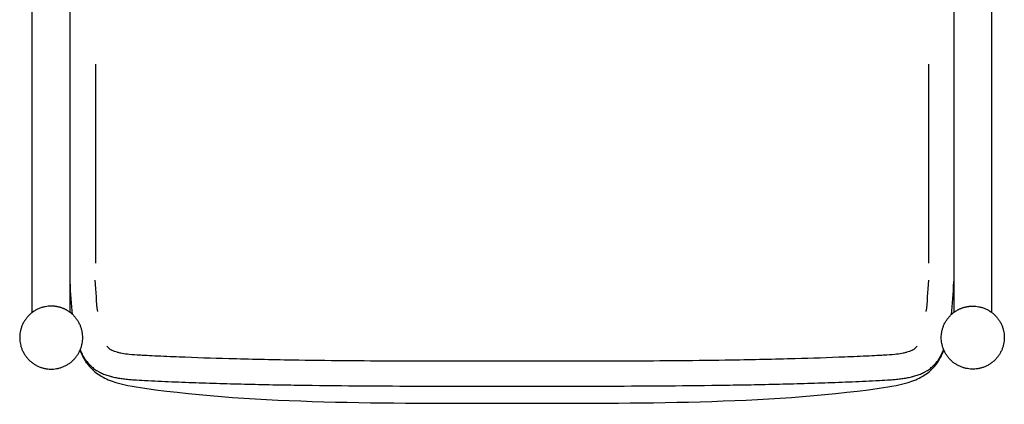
# Model space of a CAD drawing. Header units: millimetres. Extents: x -31695 to -21552, y 3675 to 7253.
# Tile 26 of 32: x -25652 to -24852, y 4513 to 4826. Entities that reach past the tile are written whole.
import ezdxf

# ---------------------------------------------------------------- set-up
doc = ezdxf.new("R2010")
doc.units = ezdxf.units.MM
doc.layers.add('2d', color=7, linetype='Continuous', true_color=0x000000)

msp = doc.modelspace()

# ---------------------------------------------------------------- linework, layer by layer
at = {"layer": '2d', "linetype": 'Continuous'}
for p, q in [((-25590.95, 4789.41), (-25590.95, 4627.54)), ((-24913.43, 4789.41), (-24913.43, 4627.54))]:
    msp.add_line(p, q, dxfattribs=at)
for centre, start, end in [((-25572.6, 4566.84), 216.80251, 217.70214), ((-24931.77, 4566.84), 322.29786, 323.19749)]:
    msp.add_arc(centre, 11.21, start, end, dxfattribs=at)
for points, degree in [([(-25642.19, 4587.56), (-25642.19, 4865.79), (-25642.19, 5144.01)], 2), ([(-25611.45, 4587.56), (-25611.45, 4865.79), (-25611.45, 5144.01)], 2), ([(-24892.93, 5144.01), (-24892.93, 4865.79), (-24892.93, 4587.56)], 2), ([(-24862.19, 4587.56), (-24862.19, 4865.79), (-24862.19, 5144.01)], 2), ([(-25609.39, 4585.84), (-25610.31, 4593.94), (-25610.94, 4602.87), (-25611.45, 4612.58)], 3), ([(-25589.02, 4588.17), (-25589.87, 4595.61), (-25590.48, 4604.17), (-25590.98, 4613.65)], 3), ([(-24915.36, 4588.17), (-24914.5, 4595.61), (-24913.89, 4604.17), (-24913.4, 4613.65)], 3), ([(-24894.99, 4585.84), (-24894.07, 4593.94), (-24893.44, 4602.87), (-24892.93, 4612.58)], 3), ([(-25597.79, 4546.29), (-25599.94, 4549.36), (-25601.75, 4552.93), (-25603.26, 4556.98)], 3), ([(-24906.59, 4546.29), (-24904.43, 4549.36), (-24902.63, 4552.93), (-24901.11, 4556.98)], 3)]:
    msp.add_open_spline(points, degree=degree, dxfattribs=at)
for points in [[(-25611.45, 4587.56), (-25601.2, 4579.87), (-25601.2, 4567.06), (-25601.2, 4541.44), (-25626.82, 4541.44), (-25652.44, 4541.44), (-25652.44, 4567.06), (-25652.44, 4592.68), (-25626.82, 4592.68), (-25618.28, 4592.68), (-25611.45, 4587.56)], [(-24892.93, 4587.56), (-24903.18, 4579.87), (-24903.18, 4567.06), (-24903.18, 4541.44), (-24877.56, 4541.44), (-24851.94, 4541.44), (-24851.94, 4567.06), (-24851.94, 4592.68), (-24877.56, 4592.68), (-24886.1, 4592.68), (-24892.93, 4587.56)]]:
    msp.add_rational_spline(points, [0.857864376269, 0.828427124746, 1, 0.707106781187, 1, 0.707106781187, 1, 0.707106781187, 1, 0.87867965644, 0.857864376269], degree=2, knots=[-329.289322, -329.289322, -329.289322, -300, -300, -250, -250, -200, -200, -150, -150, -129.289322, -129.289322, -129.289322], dxfattribs=at)
for points, knots in [([(-25598.09, 4547.98), (-25598.35, 4548.34), (-25598.61, 4548.7), (-25598.86, 4549.06), (-25599.63, 4550.2), (-25600.33, 4551.38), (-25600.98, 4552.6), (-25601.66, 4553.89), (-25602.27, 4555.21), (-25602.83, 4556.56), (-25602.93, 4556.81), (-25603.03, 4557.06), (-25603.13, 4557.31)], [0.32379, 0.32379, 0.32379, 0.32379, 1.617567, 1.617567, 1.617567, 5.645066, 5.645066, 5.645066, 9.91427, 9.91427, 9.91427, 10.698454, 10.698454, 10.698454, 10.698454]), ([(-25581.47, 4559.99), (-25581.28, 4559.73), (-25580.75, 4559.11), (-25579.74, 4558.18), (-25578.86, 4557.61), (-25578.38, 4557.35)], [-32.3803969, -32.3803969, -32.3803969, -32.3803969, -32.2861162, -32.1404224, -31.9808595, -31.9808595, -31.9808595, -31.9808595]), ([(-25578.04, 4557.16), (-25577.23, 4556.73), (-25575.66, 4556.08), (-25574.04, 4555.58), (-25573.3, 4555.37)], [-31.8895457, -31.8895457, -31.8895457, -31.8895457, -31.619504, -31.3937538, -31.3937538, -31.3937538, -31.3937538]), ([(-25572.69, 4555.21), (-25571.55, 4554.92), (-25568.46, 4554.27), (-25562.48, 4553.49), (-25556.39, 4553.07), (-25549.46, 4552.7), (-25538.8, 4552.18), (-25515.97, 4551.18), (-25478.76, 4549.94), (-25419.77, 4548.69), (-25359.83, 4548.21), (-25300.25, 4548.08), (-25269.03, 4548.08), (-25252.19, 4548.08)], [-31.297927, -31.297927, -31.297927, -31.297927, -30.955793, -30.372459, -29.535957, -29.167179, -28.34047, -26.412902, -22.477732, -17.441642, -9.14101, -4.929723, 0, 0, 0, 0]), ([(-25252.19, 4548.08), (-25235.35, 4548.08), (-25204.12, 4548.08), (-25144.54, 4548.21), (-25084.6, 4548.69), (-25025.61, 4549.94), (-24988.41, 4551.18), (-24965.58, 4552.18), (-24954.92, 4552.7), (-24947.99, 4553.07), (-24941.89, 4553.49), (-24935.92, 4554.27), (-24932.82, 4554.92), (-24931.69, 4555.21)], [0, 0, 0, 0, 4.929723, 9.14101, 17.441642, 22.477732, 26.412902, 28.34047, 29.167179, 29.535957, 30.372459, 30.955793, 31.297927, 31.297927, 31.297927, 31.297927]), ([(-24931.08, 4555.37), (-24930.33, 4555.58), (-24928.71, 4556.08), (-24927.15, 4556.73), (-24926.33, 4557.16)], [31.3937538, 31.3937538, 31.3937538, 31.3937538, 31.619504, 31.8895457, 31.8895457, 31.8895457, 31.8895457]), ([(-24925.99, 4557.35), (-24925.52, 4557.61), (-24924.64, 4558.18), (-24923.63, 4559.11), (-24923.1, 4559.73), (-24922.9, 4559.99)], [31.9808595, 31.9808595, 31.9808595, 31.9808595, 32.1404224, 32.2861162, 32.3803969, 32.3803969, 32.3803969, 32.3803969]), ([(-24906.29, 4547.98), (-24906.02, 4548.34), (-24905.77, 4548.7), (-24905.52, 4549.06), (-24904.75, 4550.2), (-24904.04, 4551.38), (-24903.4, 4552.6), (-24902.72, 4553.89), (-24902.11, 4555.21), (-24901.55, 4556.56), (-24901.45, 4556.81), (-24901.35, 4557.06), (-24901.25, 4557.31)], [0.32379, 0.32379, 0.32379, 0.32379, 1.617567, 1.617567, 1.617567, 5.645066, 5.645066, 5.645066, 9.91427, 9.91427, 9.91427, 10.698454, 10.698454, 10.698454, 10.698454]), ([(-25597.99, 4547.85), (-25597.9, 4547.73), (-25597.8, 4547.6), (-25597.69, 4547.45), (-25597.29, 4546.94), (-25596.88, 4546.44), (-25596.45, 4545.95), (-25595.61, 4545), (-25594.72, 4544.1), (-25593.76, 4543.26), (-25592.83, 4542.43), (-25591.84, 4541.67), (-25590.81, 4540.96), (-25590.3, 4540.61), (-25589.78, 4540.28), (-25589.24, 4539.96), (-25588.98, 4539.8), (-25588.71, 4539.64), (-25588.44, 4539.49), (-25588.17, 4539.34), (-25587.89, 4539.19), (-25587.62, 4539.04), (-25586.51, 4538.45), (-25585.37, 4537.93), (-25584.21, 4537.45), (-25583.03, 4536.97), (-25581.82, 4536.54), (-25580.61, 4536.16), (-25579.99, 4535.97), (-25579.37, 4535.78), (-25578.74, 4535.61), (-25578.43, 4535.52), (-25578.11, 4535.44), (-25577.79, 4535.36), (-25577.22, 4535.21), (-25576.64, 4535.07), (-25576.06, 4534.94), (-25574.75, 4534.64), (-25573.43, 4534.39), (-25572.1, 4534.16), (-25570.75, 4533.93), (-25569.38, 4533.73), (-25568.02, 4533.56), (-25566.62, 4533.38), (-25565.23, 4533.23), (-25563.83, 4533.1), (-25562.41, 4532.97), (-25560.98, 4532.86), (-25559.56, 4532.76), (-25556.66, 4532.55), (-25553.78, 4532.4), (-25550.88, 4532.26), (-25543.55, 4531.89), (-25536.22, 4531.55), (-25528.88, 4531.24), (-25521.45, 4530.93), (-25514.01, 4530.64), (-25506.56, 4530.38), (-25499.03, 4530.12), (-25491.48, 4529.89), (-25483.94, 4529.67), (-25476.31, 4529.46), (-25468.68, 4529.26), (-25461.05, 4529.09), (-25453.34, 4528.92), (-25445.63, 4528.77), (-25437.92, 4528.63), (-25430.13, 4528.5), (-25422.35, 4528.38), (-25414.56, 4528.28), (-25398.82, 4528.07), (-25383.07, 4527.93), (-25367.32, 4527.83), (-25351.39, 4527.73), (-25335.47, 4527.67), (-25319.54, 4527.63), (-25303.52, 4527.6), (-25287.49, 4527.59), (-25271.46, 4527.59), (-25265.04, 4527.59), (-25258.61, 4527.59), (-25252.19, 4527.59)], [-683.397083, -683.397083, -683.397083, -683.397083, -682.911213, -682.911213, -682.911213, -681.007382, -681.007382, -681.007382, -677.289294, -677.289294, -677.289294, -673.633259, -673.633259, -673.633259, -671.810426, -671.810426, -671.810426, -670.898231, -670.898231, -670.898231, -669.984887, -669.984887, -669.984887, -666.305596, -666.305596, -666.305596, -662.563554, -662.563554, -662.563554, -660.66279, -660.66279, -660.66279, -659.704304, -659.704304, -659.704304, -657.963109, -657.963109, -657.963109, -654.021497, -654.021497, -654.021497, -649.987254, -649.987254, -649.987254, -645.871252, -645.871252, -645.871252, -641.68759, -641.68759, -641.68759, -633.198611, -633.198611, -633.198611, -611.705543, -611.705543, -611.705543, -589.905587, -589.905587, -589.905587, -567.820128, -567.820128, -567.820128, -545.474078, -545.474078, -545.474078, -522.892055, -522.892055, -522.892055, -500.100837, -500.100837, -500.100837, -453.998018, -453.998018, -453.998018, -407.376406, -407.376406, -407.376406, -360.453352, -360.453352, -360.453352, -341.648661, -341.648661, -341.648661, -341.648661]), ([(-25252.19, 4527.59), (-25245.77, 4527.59), (-25239.34, 4527.59), (-25232.92, 4527.59), (-25216.89, 4527.59), (-25200.86, 4527.6), (-25184.83, 4527.63), (-25168.91, 4527.67), (-25152.98, 4527.73), (-25137.06, 4527.83), (-25121.31, 4527.93), (-25105.56, 4528.07), (-25089.82, 4528.28), (-25082.03, 4528.38), (-25074.25, 4528.5), (-25066.46, 4528.63), (-25058.75, 4528.77), (-25051.04, 4528.92), (-25043.33, 4529.09), (-25035.69, 4529.26), (-25028.06, 4529.46), (-25020.43, 4529.67), (-25012.89, 4529.89), (-25005.35, 4530.12), (-24997.81, 4530.38), (-24990.37, 4530.64), (-24982.93, 4530.93), (-24975.49, 4531.24), (-24968.16, 4531.55), (-24960.83, 4531.89), (-24953.5, 4532.26), (-24950.6, 4532.4), (-24947.71, 4532.55), (-24944.82, 4532.76), (-24943.39, 4532.86), (-24941.97, 4532.97), (-24940.55, 4533.1), (-24939.15, 4533.23), (-24937.75, 4533.38), (-24936.36, 4533.56), (-24934.99, 4533.73), (-24933.63, 4533.93), (-24932.27, 4534.16), (-24930.95, 4534.39), (-24929.63, 4534.64), (-24928.32, 4534.94), (-24927.74, 4535.07), (-24927.16, 4535.21), (-24926.58, 4535.36), (-24926.27, 4535.44), (-24925.95, 4535.52), (-24925.64, 4535.61), (-24925.01, 4535.78), (-24924.39, 4535.97), (-24923.77, 4536.16), (-24922.55, 4536.54), (-24921.35, 4536.97), (-24920.17, 4537.45), (-24919.01, 4537.93), (-24917.87, 4538.45), (-24916.76, 4539.04), (-24916.48, 4539.19), (-24916.21, 4539.34), (-24915.94, 4539.49), (-24915.67, 4539.64), (-24915.4, 4539.8), (-24915.13, 4539.96), (-24914.6, 4540.28), (-24914.08, 4540.61), (-24913.56, 4540.96), (-24912.53, 4541.67), (-24911.55, 4542.43), (-24910.61, 4543.26), (-24909.66, 4544.1), (-24908.77, 4545), (-24907.93, 4545.95), (-24907.5, 4546.44), (-24907.09, 4546.94), (-24906.69, 4547.45), (-24906.58, 4547.6), (-24906.47, 4547.73), (-24906.39, 4547.85)], [-341.648661, -341.648661, -341.648661, -341.648661, -322.843971, -322.843971, -322.843971, -275.920917, -275.920917, -275.920917, -229.299305, -229.299305, -229.299305, -183.196486, -183.196486, -183.196486, -160.405268, -160.405268, -160.405268, -137.823244, -137.823244, -137.823244, -115.477195, -115.477195, -115.477195, -93.391736, -93.391736, -93.391736, -71.59178, -71.59178, -71.59178, -50.098711, -50.098711, -50.098711, -41.609733, -41.609733, -41.609733, -37.426071, -37.426071, -37.426071, -33.310069, -33.310069, -33.310069, -29.275826, -29.275826, -29.275826, -25.334213, -25.334213, -25.334213, -23.593019, -23.593019, -23.593019, -22.634533, -22.634533, -22.634533, -20.733769, -20.733769, -20.733769, -16.991727, -16.991727, -16.991727, -13.312436, -13.312436, -13.312436, -12.399092, -12.399092, -12.399092, -11.486897, -11.486897, -11.486897, -9.664064, -9.664064, -9.664064, -6.008029, -6.008029, -6.008029, -2.289941, -2.289941, -2.289941, -0.386109, -0.386109, -0.386109, 0.09976, 0.09976, 0.09976, 0.09976]), ([(-25597.79, 4546.29), (-25595.23, 4542.63), (-25592.17, 4539.7), (-25588.73, 4537.3), (-25585.29, 4534.91), (-25581.47, 4533.06), (-25577.39, 4531.59), (-25569.24, 4528.65), (-25560.04, 4527.2), (-25550.74, 4525.89), (-25457.77, 4512.83), (-25354.98, 4513.76), (-25252.19, 4513.76)], [-687.953798, -687.953798, -687.953798, -687.953798, -675.372145, -675.372145, -675.372145, -662.914102, -662.914102, -662.914102, -636.203062, -636.203062, -636.203062, -343.976899, -343.976899, -343.976899, -343.976899]), ([(-25252.19, 4513.76), (-25149.4, 4513.76), (-25046.61, 4512.83), (-24953.64, 4525.89), (-24944.34, 4527.2), (-24935.14, 4528.65), (-24926.99, 4531.59), (-24922.91, 4533.06), (-24919.09, 4534.91), (-24915.65, 4537.3), (-24912.21, 4539.7), (-24909.15, 4542.63), (-24906.59, 4546.29)], [-343.976899, -343.976899, -343.976899, -343.976899, -51.750737, -51.750737, -51.750737, -25.039696, -25.039696, -25.039696, -12.581653, -12.581653, -12.581653, 0, 0, 0, 0])]:
    msp.add_open_spline(points, degree=3, knots=knots, dxfattribs=at)
for points, weights in [([(-25578.38, 4557.35), (-25578.22, 4557.25), (-25578.04, 4557.16)], [1, 0.999910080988, 1]), ([(-25573.3, 4555.37), (-25572.99, 4555.29), (-25572.69, 4555.21)], [1, 0.999964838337, 1]), ([(-24931.69, 4555.21), (-24931.38, 4555.29), (-24931.08, 4555.37)], [1, 0.999964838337, 1]), ([(-24926.33, 4557.16), (-24926.16, 4557.25), (-24925.99, 4557.35)], [1, 0.999910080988, 1])]:
    msp.add_rational_spline(points, weights, degree=2, dxfattribs=at)

doc.saveas('drawing.dxf')
